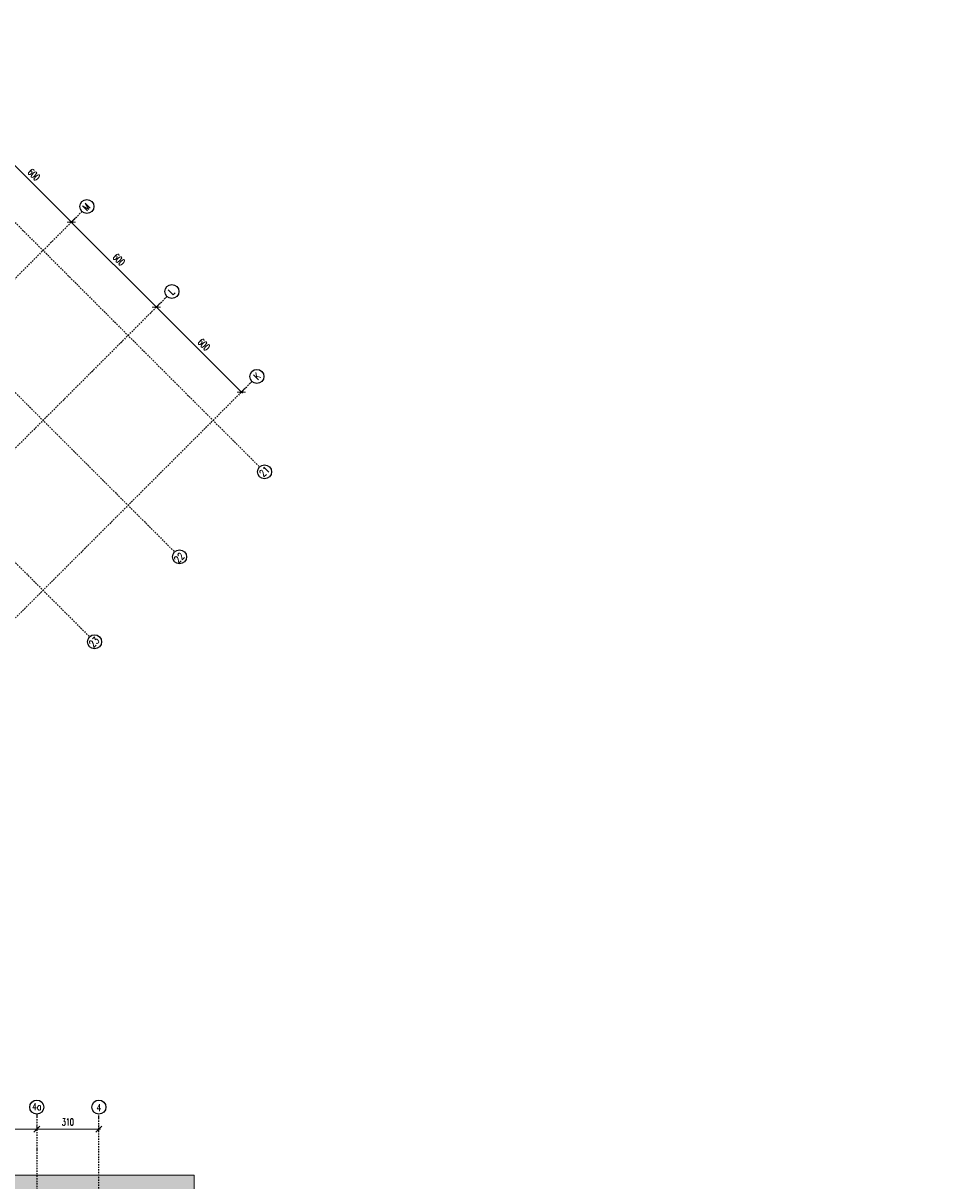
# Model space of a CAD drawing. Header units: centimetres. Extents: x -10729 to 144862, y -4437 to 43656.
# Tile 145 of 148: x 9482 to 14118, y 13957 to 19739. Entities that reach past the tile are written whole.
import ezdxf
from ezdxf.enums import TextEntityAlignment as Align

# ---------------------------------------------------------------- set-up
doc = ezdxf.new("R2010")
doc.units = ezdxf.units.CM
doc.header["$LTSCALE"] = 0.1
doc.header["$PDMODE"] = 35
doc.header["$PDSIZE"] = 0.1
doc.linetypes.add('Osie rzutów$0$DASHDOT2', pattern=[12.7, 6.35, -3.175, 0, -3.175])
doc.layers.get('0').update_dxf_attribs({"color": 8})
doc.layers.get('DEFPOINTS').update_dxf_attribs({"color": 8})
for name, color, linetype in [('Kondygnacja  -0_5$0$ARCH_GRUNT', 8, 'Continuous'), ('Osie rzutów$0$ARCH_INFO_OSIE_IST', 8, 'Osie rzutów$0$DASHDOT2'), ('Osie rzutów$0$ARCH_INFO_OSIE_OPISY_IST', 8, 'Continuous')]:
    doc.layers.add(name, color=color, linetype=linetype)
doc.layers.add('Kondygnacja  -0_5$0$RYSUNKOWE_NIEDRUK', color=8, linetype='Continuous', lineweight=9, plot=False)
doc.layers.add('Osie rzutów$0$ARCH_INFO_WYMIARY', color=8, linetype='Continuous', lineweight=9)
doc.styles.add('Osie rzutów$0$ROMANS-250-CM', font='romans.shx', dxfattribs={"width": 0.8, "height": 50})
doc.styles.add('Osie rzutów$0$wymiary_cuprum', font='Romans.shx', dxfattribs={"width": 0.6})
doc.dimstyles.new('Osie rzutów$0$ARCH_ CT', dxfattribs={"dimtxt": 20, "dimasz": 20, "dimexe": 12, "dimexo": 20, "dimgap": 5, "dimtad": 1, "dimdec": 1, "dimrnd": 0.5, "dimzin": 9, "dimdsep": 46, "dimtxsty": 'Osie rzutów$0$wymiary_cuprum', "dimblk": 'Osie rzutów$0$_Oblique', "dimcen": 8, "dimdle": 12, "dimclrd": 256, "dimclre": 256, "dimclrt": 55, "dimadec": 1, "dimazin": 0, "dimtfac": 1, "dimtdec": 1, "dimtmove": 1, "dimatfit": 2, "dimldrblk": 'Osie rzutów$0$_Dot', "dimfxl": 0, "dimtolj": 1, "dimtzin": 0, "dimlwd": -1, "dimlwe": -1, "dimarcsym": 0})

# ---------------------------------------------------------------- blocks, each defined once
blk = doc.blocks.new('Osie rzutów$0$_Oblique')
at = {"color": 0, "linetype": 'ByBlock', "lineweight": -2}
blk.add_line((-0.5, -0.5), (0.5, 0.5), dxfattribs=at)
blk = doc.blocks.new('*D531')
at = {"layer": 'DEFPOINTS', "color": 0}
for p in [(9260, 14249.3), (9550, 14249.3), (9550, 14215.4)]:
    blk.add_point(p, dxfattribs=at)
at = {"layer": 'Osie rzutów$0$ARCH_INFO_WYMIARY'}
for p, q in [((9260, 14234.3), (9260, 14207.4)), ((9550, 14234.3), (9550, 14207.4)), ((9252, 14215.4), (9558, 14215.4))]:
    blk.add_line(p, q, dxfattribs=at)
at = {"layer": 'Osie rzutów$0$ARCH_INFO_WYMIARY', "xscale": 30, "yscale": 30, "zscale": 30, "rotation": 180}
blk.add_blockref('Osie rzutów$0$_Oblique', (9260, 14215.4), dxfattribs=at)
at = {"layer": 'Osie rzutów$0$ARCH_INFO_WYMIARY', "xscale": 30, "yscale": 30, "zscale": 30}
blk.add_blockref('Osie rzutów$0$_Oblique', (9550, 14215.4), dxfattribs=at)
at = {"layer": 'Osie rzutów$0$ARCH_INFO_WYMIARY', "color": 55, "insert": (9405, 14250.9), "char_height": 35, "attachment_point": 5, "style": 'Osie rzutów$0$wymiary_cuprum'}
blk.add_mtext('\\A1;290', dxfattribs=at)
blk = doc.blocks.new('Osie rzutów$0$_Dot')
at = {"color": 0, "linetype": 'ByBlock', "lineweight": -2}
blk.add_line((-0.5, 0), (-1, 0), dxfattribs=at)
at = {"color": 0, "linetype": 'ByBlock', "const_width": 0.5}
blk.add_lwpolyline([(-0.25, 0, 1), (0.25, 0, 1)], format="xyb", close=True, dxfattribs=at)
blk = doc.blocks.new('*D532')
at = {"layer": 'DEFPOINTS', "color": 0}
for p in [(9550, 14249.3), (9860, 14249.3), (9860, 14215.4)]:
    blk.add_point(p, dxfattribs=at)
at = {"layer": 'Osie rzutów$0$ARCH_INFO_WYMIARY'}
for p, q in [((9550, 14234.3), (9550, 14207.4)), ((9860, 14234.3), (9860, 14207.4)), ((9542, 14215.4), (9868, 14215.4))]:
    blk.add_line(p, q, dxfattribs=at)
at = {"layer": 'Osie rzutów$0$ARCH_INFO_WYMIARY', "xscale": 30, "yscale": 30, "zscale": 30, "rotation": 180}
blk.add_blockref('Osie rzutów$0$_Oblique', (9550, 14215.4), dxfattribs=at)
at = {"layer": 'Osie rzutów$0$ARCH_INFO_WYMIARY', "xscale": 30, "yscale": 30, "zscale": 30}
blk.add_blockref('Osie rzutów$0$_Oblique', (9860, 14215.4), dxfattribs=at)
at = {"layer": 'Osie rzutów$0$ARCH_INFO_WYMIARY', "color": 55, "insert": (9705, 14250.9), "char_height": 35, "attachment_point": 5, "style": 'Osie rzutów$0$wymiary_cuprum'}
blk.add_mtext('\\A1;310', dxfattribs=at)
blk = doc.blocks.new('*D591')
at = {"layer": 'DEFPOINTS', "color": 0}
for p in [(9330.1, 19200.6), (9722.8, 18744.9), (9754.3, 18776.4)]:
    blk.add_point(p, dxfattribs=at)
at = {"layer": 'Osie rzutów$0$ARCH_INFO_WYMIARY'}
for p, q in [((9319.4, 19190), (9292.9, 19163.5)), ((9292.9, 19174.8), (9728.5, 18739.2)), ((9743.7, 18765.8), (9717.2, 18739.2))]:
    blk.add_line(p, q, dxfattribs=at)
at = {"layer": 'Osie rzutów$0$ARCH_INFO_WYMIARY', "xscale": 30, "yscale": 30, "zscale": 30}
for p, rotation in [((9298.6, 19169.2), 135.0000000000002), ((9722.8, 18744.9), 315.0000000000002)]:
    blk.add_blockref('Osie rzutów$0$_Oblique', p, dxfattribs=dict(at, rotation=rotation))
at = {"layer": 'Osie rzutów$0$ARCH_INFO_WYMIARY', "color": 55, "insert": (9535.8, 18982.1), "char_height": 35, "attachment_point": 5, "rotation": 315, "style": 'Osie rzutów$0$wymiary_cuprum'}
blk.add_mtext('\\A1;600', dxfattribs=at)
blk = doc.blocks.new('*D592')
at = {"layer": 'DEFPOINTS', "color": 0}
for p in [(9754.3, 18776.4), (10178.6, 18352.1), (10147.1, 18320.6)]:
    blk.add_point(p, dxfattribs=at)
at = {"layer": 'Osie rzutów$0$ARCH_INFO_WYMIARY'}
for p, q in [((9743.7, 18765.8), (9717.2, 18739.2)), ((9717.2, 18750.6), (10152.8, 18315)), ((10168, 18341.5), (10141.5, 18315))]:
    blk.add_line(p, q, dxfattribs=at)
at = {"layer": 'Osie rzutów$0$ARCH_INFO_WYMIARY', "xscale": 30, "yscale": 30, "zscale": 30}
for p, rotation in [((9722.8, 18744.9), 135.0000000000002), ((10147.1, 18320.6), 315.0000000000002)]:
    blk.add_blockref('Osie rzutów$0$_Oblique', p, dxfattribs=dict(at, rotation=rotation))
at = {"layer": 'Osie rzutów$0$ARCH_INFO_WYMIARY', "color": 55, "insert": (9960.1, 18557.9), "char_height": 35, "attachment_point": 5, "rotation": 315, "style": 'Osie rzutów$0$wymiary_cuprum'}
blk.add_mtext('\\A1;600', dxfattribs=at)
blk = doc.blocks.new('*D593')
at = {"layer": 'DEFPOINTS', "color": 0}
for p in [(10178.6, 18352.1), (10602.8, 17927.8), (10571.4, 17896.4)]:
    blk.add_point(p, dxfattribs=at)
at = {"layer": 'Osie rzutów$0$ARCH_INFO_WYMIARY'}
for p, q in [((10168, 18341.5), (10141.5, 18315)), ((10141.5, 18326.3), (10577, 17890.7)), ((10592.2, 17917.2), (10565.7, 17890.7))]:
    blk.add_line(p, q, dxfattribs=at)
at = {"layer": 'Osie rzutów$0$ARCH_INFO_WYMIARY', "xscale": 30, "yscale": 30, "zscale": 30}
for p, rotation in [((10147.1, 18320.6), 135.0000000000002), ((10571.4, 17896.4), 315.0000000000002)]:
    blk.add_blockref('Osie rzutów$0$_Oblique', p, dxfattribs=dict(at, rotation=rotation))
at = {"layer": 'Osie rzutów$0$ARCH_INFO_WYMIARY', "color": 55, "insert": (10384.3, 18133.6), "char_height": 35, "attachment_point": 5, "rotation": 315, "style": 'Osie rzutów$0$wymiary_cuprum'}
blk.add_mtext('\\A1;600', dxfattribs=at)
blk = doc.blocks.new('Osie rzutów')
at = {"layer": 'Osie rzutów$0$ARCH_INFO_OSIE_IST', "ltscale": 10}
for p, q in [((8445.96, 19738.74), (10662.16, 17522.54)), ((8021.69, 19314.48), (10237.9, 17098.27)), ((7597.43, 18890.21), (9813.63, 16674.01)), ((9775.88, 18797.94), (6114.46, 15136.52)), ((10200.14, 18373.67), (6968.5, 15142.03)), ((10624.41, 17949.41), (7283.11, 14608.11)), ((9550, 14290.38), (9550, 12514.27)), ((9860, 12255), (9860, 14290.38))]:
    blk.add_line(p, q, dxfattribs=at)
at = {"layer": 'Osie rzutów$0$ARCH_INFO_OSIE_OPISY_IST'}
for centre in [(9800.32, 18822.99), (10224.59, 18398.72), (10648.85, 17974.46), (10686.91, 17497.79), (10262.64, 17073.53), (9838.38, 16649.26), (9550, 14325.38), (9860, 14325.38)]:
    blk.add_circle(centre, 35, dxfattribs=at)
at = {"layer": 'Osie rzutów$0$ARCH_INFO_OSIE_OPISY_IST', "style": 'Osie rzutów$0$ROMANS-250-CM', "width": 0.8}
for s, p in [('M', (9799.67, 18798.35)), ('L', (10227.94, 18378.94)), ('K', (10652.64, 17954.57)), ('21', (10681.41, 17470.35)), ('22', (10256.16, 17039.11)), ('23', (9831.54, 16618.28))]:
    blk.add_text(s, height=35, rotation=45, dxfattribs=at).set_placement(p)
for s, p in [('4a', (9550, 14327.58)), ('4', (9860, 14322.58))]:
    blk.add_text(s, height=35, dxfattribs=at).set_placement(p, align=Align.MIDDLE_CENTER)
at = {"layer": 'Osie rzutów$0$ARCH_INFO_WYMIARY'}
for base, p1, p2, picture, middle in [((9722.85, 18744.9), (9330.05, 19200.64), (9754.32, 18776.37), '*D591', (9535.82, 18982.14)), ((10147.11, 18320.64), (9754.32, 18776.37), (10178.58, 18352.11), '*D592', (9960.08, 18557.87)), ((10571.37, 17896.37), (10178.58, 18352.11), (10602.84, 17927.84), '*D593', (10384.34, 18133.61))]:
    dim = blk.add_linear_dim(base=base, p1=p1, p2=p2, angle=135, dimstyle='Osie rzutów$0$ARCH_ CT', override={"dimtxt": 35, "dimasz": 30, "dimexe": 8, "dimexo": 15, "dimgap": 18, "dimdle": 8}, dxfattribs=at)
    dim.commit()
    dim.dimension.update_dxf_attribs({"geometry": picture, "text_midpoint": middle})
for base, p1, p2, picture, middle in [((9550, 14215.38), (9260, 14249.32), (9550, 14249.32), '*D531', (9405, 14250.88)), ((9860, 14215.38), (9550, 14249.32), (9860, 14249.32), '*D532', (9705, 14250.88))]:
    dim = blk.add_linear_dim(base=base, p1=p1, p2=p2, dimstyle='Osie rzutów$0$ARCH_ CT', override={"dimtxt": 35, "dimasz": 30, "dimexe": 8, "dimexo": 15, "dimgap": 18, "dimdle": 8}, dxfattribs=at)
    dim.commit()
    dim.dimension.update_dxf_attribs({"geometry": picture, "text_midpoint": middle})

msp = doc.modelspace()

# ---------------------------------------------------------------- hatches: boundary and pattern name
at = {"layer": 'Kondygnacja  -0_5$0$ARCH_GRUNT', "linetype": 'Continuous', "lineweight": 5}
h = msp.add_hatch(dxfattribs=at)
h.set_pattern_fill('EARTH', color=256, scale=15, angle=45, style=0)
h.paths.add_polyline_path([(1133.967, 11046.454), (2362.513, 12275), (4925, 12275), (4925, 14755), (7550.104, 14755), (8720.104, 13585), (9935, 13585), (9935, 12742), (10195, 12742), (10195, 12464.645), (10065.178, 12334.822), (10020.355, 12290), (11107.426, 12290), (13507.426, 9890), (14135, 9890), (14135, 8825), (14045, 8825), (14045, 8794.645), (13865.355, 8615), (13550, 8615), (13550, 8506), (14915, 8507.069), (14915, 8955.706), (14915, 9408.893), (14535, 9611.265), (14535, 10290), (13673.112, 10290), (11273.112, 12690), (10595, 12690), (10595, 13102), (10335, 13102), (10335, 13985), (8885.79, 13985), (7715.79, 15155), (4525, 15155), (4525, 12675), (2196.827, 12675), (851.124, 11329.297)])

# ---------------------------------------------------------------- linework, layer by layer
at = {"layer": 'Kondygnacja  -0_5$0$RYSUNKOWE_NIEDRUK', "linetype": 'Continuous', "lineweight": 5}
msp.add_lwpolyline([(10335, 13102), (10335, 13985), (8885.79, 13985), (7715.79, 15155), (4525, 15155), (4525, 12675)], dxfattribs=at)

# ---------------------------------------------------------------- block references
at = {"layer": 'Osie rzutów$0$ARCH_INFO_OSIE_OPISY_IST'}
msp.add_blockref('Osie rzutów', (0, 0), dxfattribs=at)

doc.saveas('drawing.dxf')
